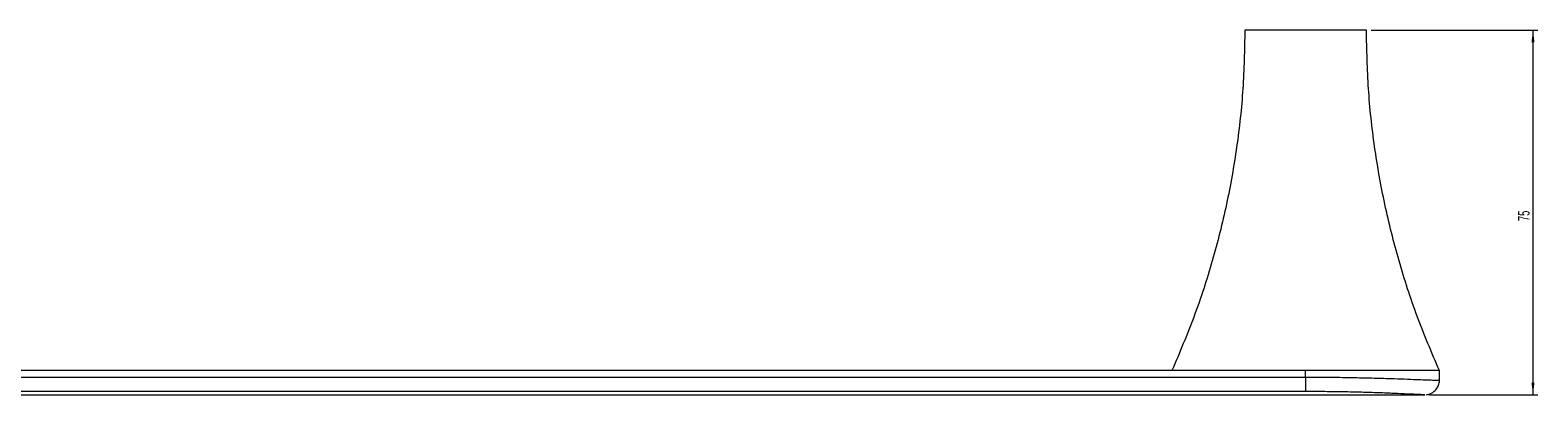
# Model space of a CAD drawing. Header units: millimetres. Extents: x -880 to 393, y -18 to 517.
# Tile 3 of 6: x -570 to -260, y 80 to 155. Entities that reach past the tile are written whole.
import ezdxf

# ---------------------------------------------------------------- set-up
doc = ezdxf.new("R2010")
doc.units = ezdxf.units.MM
doc.styles.add('SLDTEXTSTYLE0', font='TXT', dxfattribs={"width": 0.605})
doc.dimstyles.new('SLDDIMSTYLE0', dxfattribs={"dimtxt": 2.311487, "dimasz": 2.5, "dimexe": 0, "dimexo": 0.0625, "dimgap": 0.577872, "dimtad": 1, "dimtoh": 1, "dimrnd": 1e-09, "dimzin": 12, "dimdsep": 46, "dimtxsty": 'SLDTEXTSTYLE0', "dimsah": 1, "dimcen": 0.09, "dimadec": 0, "dimazin": 0, "dimtfac": 1, "dimtofl": 0, "dimtmove": 0, "dimatfit": 3, "dimfxl": 1, "dimfrac": 2, "dimtolj": 1, "dimtzin": 12, "dimarcsym": 0})

# ---------------------------------------------------------------- blocks, each defined once
blk = doc.blocks.new('*D2')
at = {"color": 7, "linetype": 'Continuous', "lineweight": 0}
for p, q in [((-294.46, 155.21), (-260.2, 155.21)), ((-261.2, 155.21), (-261.2, 80.21)), ((-282.46, 80.21), (-260.2, 80.21))]:
    blk.add_line(p, q, dxfattribs=at)
for points in [[(-261.2, 155.21), (-261.51, 152.71), (-260.89, 152.71)], [(-261.2, 80.21), (-260.89, 82.71), (-261.51, 82.71)]]:
    blk.add_solid(points, dxfattribs=at)
at = {"color": 7, "linetype": 'Continuous', "lineweight": 0, "insert": (-264.27, 115.94), "char_height": 2.381, "attachment_point": 1, "rotation": 90, "style": 'SLDTEXTSTYLE0'}
blk.add_mtext('75', dxfattribs=at)

msp = doc.modelspace()

# ---------------------------------------------------------------- linework, layer by layer
at = {"color": 7, "linetype": 'Continuous', "lineweight": 15}
for p, q in [((-295.462, 155.206), (-307.962, 155.206)), ((-307.962, 85.206), (-852.962, 85.206)), ((-852.962, 83.862), (-307.962, 83.862)), ((-280.462, 85.206), (-307.962, 85.206)), ((-307.962, 83.862), (-307.962, 85.206)), ((-307.962, 83.862), (-307.962, 80.88)), ((-280.462, 83.206), (-280.462, 85.206)), ((-307.962, 80.88), (-852.962, 80.88)), ((-877.451, 80.206), (-283.473, 80.206))]:
    msp.add_line(p, q, dxfattribs=at)
at = {"color": 8, "linetype": 'Continuous', "lineweight": 15}
msp.add_line((-307.045, 80.878), (-307.962, 80.88), dxfattribs=at)
at = {"color": 7, "linetype": 'Continuous', "lineweight": 15}
for points, knots in [([(-320.462, 155.206), (-320.544, 151.19), (-320.707, 143.17), (-322.025, 131.21), (-324.112, 119.38), (-327.055, 107.735), (-330.754, 96.284), (-333.892, 88.902), (-335.462, 85.206)], [0, 0, 0, 0, 0.1670068, 0.3336042, 0.5, 0.6663958, 0.8329932, 1, 1, 1, 1]), ([(-307.962, 155.206), (-308.501, 155.206), (-309.579, 155.206), (-311.128, 155.206), (-312.564, 155.206), (-314.298, 155.206), (-316.113, 155.206), (-317.504, 155.206), (-318.398, 155.206), (-318.965, 155.206), (-319.436, 155.206), (-319.815, 155.206), (-320.106, 155.206), (-320.312, 155.206), (-320.435, 155.206), (-320.462, 155.206), (-320.462, 155.206)], [0, 0, 0, 0, 0.01562505, 0.0312501, 0.04687514, 0.06250019, 0.09375029, 0.12500038, 0.14062543, 0.15625048, 0.17187553, 0.18750057, 0.20312562, 0.21875067, 0.23437572, 0.25000074, 0.25000074, 0.25000074, 0.25000074]), ([(-280.462, 85.206), (-282.033, 88.902), (-285.17, 96.284), (-288.869, 107.735), (-291.813, 119.38), (-293.9, 131.21), (-295.217, 143.17), (-295.381, 151.19), (-295.462, 155.206)], [0, 0, 0, 0, 0.1670068, 0.3336042, 0.5, 0.6663958, 0.8329932, 1, 1, 1, 1]), ([(-280.462, 85.206), (-280.572, 85.206), (-280.8, 85.206), (-282.537, 85.206), (-285.133, 85.206), (-288.599, 85.206), (-292.769, 85.206), (-297.507, 85.206), (-302.635, 85.206), (-307.962, 85.206), (-313.29, 85.206), (-318.417, 85.206), (-323.156, 85.206), (-327.324, 85.206), (-330.796, 85.206), (-333.371, 85.206), (-334.978, 85.206), (-335.192, 85.206), (-335.271, 85.206)], [0, 0, 0, 0, 0.0443678, 0.0924075, 0.146581, 0.2078503, 0.275972, 0.3498619, 0.427879, 0.5080411, 0.5882033, 0.6662204, 0.7401103, 0.808232, 0.8695013, 0.9236748, 0.9717145, 1, 1, 1, 1]), ([(-283.474, 80.206), (-283.48, 80.206), (-283.493, 80.207), (-283.736, 80.219), (-284.238, 80.243), (-285.029, 80.282), (-285.968, 80.327), (-287.499, 80.398), (-289.325, 80.478), (-291.36, 80.559), (-292.991, 80.618), (-294.705, 80.674), (-296.499, 80.726), (-298.326, 80.771), (-300.198, 80.81), (-302.105, 80.841), (-304.045, 80.863), (-305.694, 80.876), (-306.696, 80.877), (-307.045, 80.878)], [0, 0, 0, 0, 0.0257419, 0.0586882, 0.1081865, 0.1585518, 0.2072567, 0.2565906, 0.3754735, 0.4359927, 0.4967884, 0.561912, 0.6272496, 0.6931508, 0.75921, 0.8270763, 0.8950817, 0.963489, 1, 1, 1, 1]), ([(-283.095, 80.235), (-283.006, 80.246), (-282.715, 80.281), (-282.227, 80.45), (-281.595, 80.813), (-281.008, 81.398), (-280.605, 82.201), (-280.424, 82.833), (-280.472, 83.172), (-280.477, 83.206)], [0, 0, 0, 0, 0.0619104, 0.2026921, 0.353819, 0.5646221, 0.7634827, 0.9757757, 1, 1, 1, 1])]:
    msp.add_open_spline(points, degree=3, knots=knots, dxfattribs=at)
at = {"color": 8, "linetype": 'Continuous', "lineweight": 15}
msp.add_open_spline([(-307.962, 83.862), (-307.291, 83.861), (-305.946, 83.86), (-303.93, 83.847), (-301.916, 83.826), (-299.893, 83.797), (-297.867, 83.76), (-295.839, 83.715), (-293.831, 83.664), (-292.028, 83.611), (-289.956, 83.545), (-287.652, 83.465), (-285.622, 83.39), (-283.971, 83.328), (-282.962, 83.29), (-281.937, 83.253), (-281.298, 83.232), (-280.794, 83.216), (-280.509, 83.207), (-280.489, 83.206), (-280.48, 83.206)], degree=3, knots=[0, 0, 0, 0, 0.0590903, 0.1182772, 0.1776653, 0.2371599, 0.298049, 0.3590761, 0.4205815, 0.4822799, 0.5275411, 0.6183504, 0.709789, 0.7431546, 0.8103311, 0.8385974, 0.8956669, 0.9246298, 0.9656382, 1, 1, 1, 1], dxfattribs=at)

# ---------------------------------------------------------------- dimensions: what is measured, and where the dimension line sits
at = {"color": 7, "linetype": 'Continuous', "lineweight": 0}
dim = msp.add_linear_dim(base=(-261.2, 80.206), p1=(-295.462, 155.206), p2=(-283.462, 80.206), angle=90, dimstyle='SLDDIMSTYLE0', dxfattribs=at)
dim.commit()
dim.dimension.update_dxf_attribs({"geometry": '*D2', "text_midpoint": (-261.2, 117.706), "dimtype": 160})

doc.saveas('drawing.dxf')
